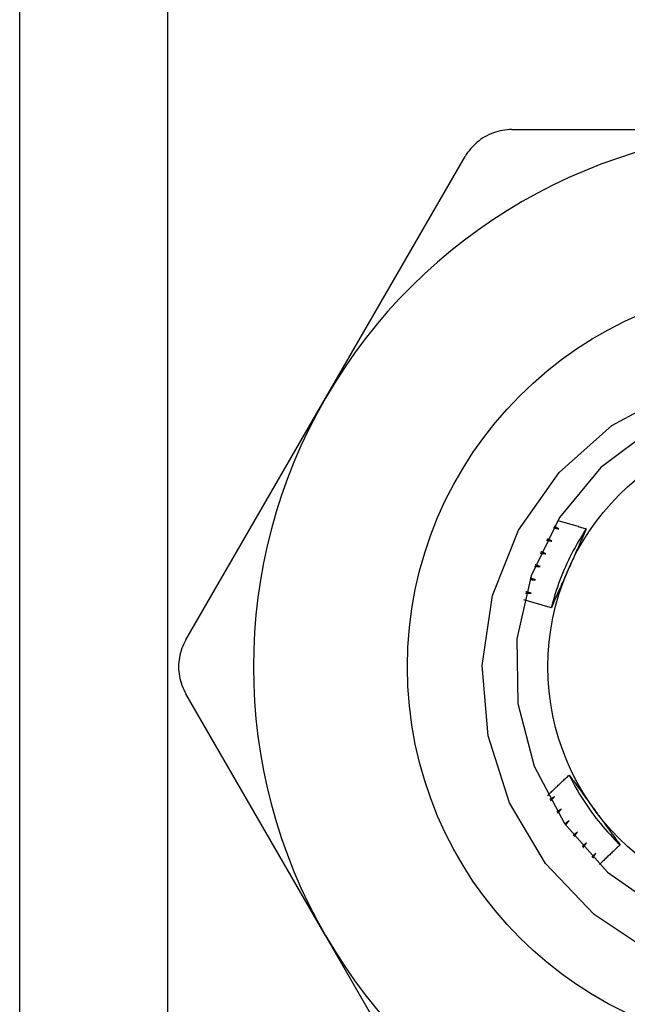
# Model space of a CAD drawing. Header units: inches. Extents: x 2.8 to 80.3, y 4.6 to 43.1.
# Tile 5 of 83: x 4.922 to 5.143, y 14.379 to 14.738. Entities that reach past the tile are written whole.
import ezdxf

# ---------------------------------------------------------------- set-up
doc = ezdxf.new("R2010")
doc.units = ezdxf.units.IN
doc.header["$MEASUREMENT"] = 0
doc.layers.add('Visible Edges(ANSI)', color=7, linetype='Continuous', lineweight=25)
doc.layers.add('Visible Tangent Edges(ANSI)', color=7, linetype='Continuous', lineweight=25)

msp = doc.modelspace()

# ---------------------------------------------------------------- linework, layer by layer
at = {"layer": 'Visible Edges(ANSI)'}
for p, q in [((4.92211, 14.17547), (4.92211, 31.5613)), ((5.10139, 14.69811), (5.20311, 14.69811)), ((5.03348, 14.60018), (5.08434, 14.68827)), ((4.98262, 14.51209), (5.03348, 14.60018)), ((5.03348, 14.40431), (4.98262, 14.4924)), ((5.08434, 14.31622), (5.03348, 14.40431))]:
    msp.add_line(p, q, dxfattribs=at)
at = {"layer": 'Visible Edges(ANSI)', "flags": 128}
for points in [[(5.10139, 14.69811), (5.10053, 14.69809), (5.09968, 14.69804), (5.09882, 14.69794), (5.09797, 14.69781), (5.09712, 14.69764), (5.09628, 14.69743), (5.09545, 14.69719), (5.09463, 14.69691), (5.09383, 14.6966), (5.09305, 14.69625), (5.09229, 14.69588), (5.09155, 14.69547), (5.09083, 14.69504), (5.09012, 14.69456), (5.08943, 14.69406), (5.08876, 14.69352), (5.08811, 14.69295), (5.08748, 14.69235), (5.08688, 14.69173), (5.08631, 14.69108), (5.08577, 14.69041), (5.08526, 14.68971), (5.08478, 14.689), (5.08434, 14.68827)], [(5.15285, 14.39765), (5.1314, 14.4119), (5.11368, 14.43051), (5.10054, 14.45264), (5.0927, 14.47713), (5.0906, 14.50274), (5.09437, 14.52819), (5.10384, 14.55206), (5.11856, 14.57314), (5.13774, 14.59023), (5.16038, 14.60237)], [(5.15264, 14.58903), (5.13377, 14.57485), (5.11874, 14.55666), (5.10837, 14.53546), (5.10323, 14.51243), (5.10361, 14.48883), (5.10949, 14.46597), (5.12055, 14.44512), (5.13617, 14.42743), (5.15548, 14.41387)], [(5.11649, 14.55301), (5.11657, 14.55298), (5.11666, 14.55296), (5.11674, 14.55294), (5.11682, 14.55292), (5.1169, 14.5529), (5.11699, 14.55288), (5.11707, 14.55286), (5.11715, 14.55284), (5.11724, 14.55282), (5.11732, 14.5528), (5.1174, 14.55277), (5.11748, 14.55275), (5.11757, 14.55273), (5.11765, 14.55271), (5.11773, 14.55269), (5.11781, 14.55267), (5.1179, 14.55265), (5.11798, 14.55263), (5.11806, 14.5526), (5.11814, 14.55258), (5.11823, 14.55256), (5.11831, 14.55254), (5.11839, 14.55252), (5.11847, 14.5525)], [(5.11847, 14.5525), (5.1184, 14.55254), (5.11833, 14.55258), (5.11826, 14.55262), (5.11819, 14.55266), (5.11812, 14.5527), (5.11804, 14.55274), (5.11797, 14.55278), (5.1179, 14.55282), (5.11783, 14.55286), (5.11776, 14.5529), (5.11769, 14.55294), (5.11761, 14.55297), (5.11754, 14.55301), (5.11747, 14.55305), (5.1174, 14.55309), (5.11733, 14.55313), (5.11726, 14.55317), (5.11718, 14.55321), (5.11711, 14.55325), (5.11704, 14.55329), (5.11697, 14.55333), (5.1169, 14.55337), (5.11683, 14.55341), (5.11676, 14.55345)], [(5.11808, 14.55563), (5.11852, 14.55551), (5.11895, 14.55538), (5.11939, 14.55526), (5.11982, 14.55513), (5.12026, 14.55501), (5.12069, 14.55488), (5.12113, 14.55476), (5.12156, 14.55463), (5.122, 14.5545), (5.12243, 14.55437), (5.12287, 14.55424), (5.1233, 14.55411), (5.12373, 14.55398), (5.12417, 14.55385), (5.1246, 14.55372), (5.12503, 14.55359), (5.12547, 14.55346), (5.1259, 14.55333), (5.12633, 14.5532), (5.12677, 14.55306), (5.1272, 14.55293), (5.12763, 14.55279), (5.12806, 14.55266), (5.12849, 14.55252)], [(5.1285, 14.55252), (5.12777, 14.55142), (5.12706, 14.55031), (5.12636, 14.54919), (5.12569, 14.54806), (5.12502, 14.54692), (5.12438, 14.54577), (5.12375, 14.54461), (5.12313, 14.54344), (5.12254, 14.54226), (5.12196, 14.54108), (5.1214, 14.53988), (5.12086, 14.53868), (5.12033, 14.53747), (5.11982, 14.53625), (5.11933, 14.53503), (5.11886, 14.5338), (5.1184, 14.53256), (5.11797, 14.53131), (5.11755, 14.53006), (5.11715, 14.52881), (5.11677, 14.52755), (5.11641, 14.52628), (5.11606, 14.525), (5.11574, 14.52373)], [(5.12849, 14.55252), (5.12824, 14.55193), (5.12798, 14.55134), (5.12772, 14.55075), (5.12746, 14.55016), (5.12719, 14.54957), (5.12693, 14.54898), (5.12667, 14.54839), (5.12641, 14.54779), (5.12615, 14.5472), (5.12589, 14.54661), (5.12562, 14.54602), (5.12536, 14.54542), (5.1251, 14.54483), (5.12483, 14.54424), (5.12457, 14.54364), (5.12431, 14.54305), (5.12404, 14.54245), (5.12378, 14.54186), (5.12351, 14.54126), (5.12325, 14.54067), (5.12298, 14.54007), (5.12272, 14.53947), (5.12245, 14.53887), (5.12218, 14.53828)], [(5.11397, 14.54844), (5.11406, 14.54842), (5.11414, 14.54841), (5.11422, 14.54839), (5.11431, 14.54837), (5.11439, 14.54836), (5.11447, 14.54834), (5.11456, 14.54832), (5.11464, 14.54831), (5.11473, 14.54829), (5.11481, 14.54827), (5.11489, 14.54826), (5.11498, 14.54824), (5.11506, 14.54822), (5.11514, 14.54821), (5.11523, 14.54819), (5.11531, 14.54817), (5.1154, 14.54816), (5.11548, 14.54814), (5.11556, 14.54812), (5.11565, 14.54811), (5.11573, 14.54809), (5.11581, 14.54807), (5.1159, 14.54805), (5.11598, 14.54804)], [(5.11598, 14.54804), (5.11591, 14.54807), (5.11583, 14.54811), (5.11576, 14.54815), (5.11569, 14.54818), (5.11561, 14.54822), (5.11554, 14.54825), (5.11546, 14.54829), (5.11539, 14.54832), (5.11532, 14.54836), (5.11524, 14.5484), (5.11517, 14.54843), (5.1151, 14.54847), (5.11502, 14.54851), (5.11495, 14.54854), (5.11488, 14.54858), (5.1148, 14.54861), (5.11473, 14.54865), (5.11466, 14.54869), (5.11458, 14.54872), (5.11451, 14.54876), (5.11443, 14.54879), (5.11436, 14.54883), (5.11429, 14.54887), (5.11421, 14.5489)], [(5.1117, 14.54375), (5.11178, 14.54374), (5.11186, 14.54373), (5.11195, 14.54372), (5.11203, 14.5437), (5.11212, 14.54369), (5.1122, 14.54368), (5.11229, 14.54367), (5.11237, 14.54365), (5.11246, 14.54364), (5.11254, 14.54363), (5.11262, 14.54362), (5.11271, 14.5436), (5.11279, 14.54359), (5.11288, 14.54358), (5.11296, 14.54357), (5.11305, 14.54355), (5.11313, 14.54354), (5.11321, 14.54353), (5.1133, 14.54352), (5.11338, 14.5435), (5.11347, 14.54349), (5.11355, 14.54348), (5.11364, 14.54347), (5.11372, 14.54345)], [(5.11372, 14.54345), (5.11365, 14.54349), (5.11357, 14.54352), (5.11349, 14.54355), (5.11342, 14.54358), (5.11334, 14.54361), (5.11327, 14.54365), (5.11319, 14.54368), (5.11312, 14.54371), (5.11304, 14.54374), (5.11297, 14.54377), (5.11289, 14.54381), (5.11282, 14.54384), (5.11274, 14.54387), (5.11267, 14.5439), (5.11259, 14.54394), (5.11251, 14.54397), (5.11244, 14.544), (5.11236, 14.54403), (5.11229, 14.54406), (5.11221, 14.5441), (5.11214, 14.54413), (5.11206, 14.54416), (5.11199, 14.54419), (5.11191, 14.54423)], [(5.10966, 14.53895), (5.10975, 14.53894), (5.10983, 14.53894), (5.10992, 14.53893), (5.11, 14.53892), (5.11009, 14.53891), (5.11017, 14.5389), (5.11026, 14.5389), (5.11034, 14.53889), (5.11043, 14.53888), (5.11051, 14.53887), (5.1106, 14.53886), (5.11068, 14.53886), (5.11077, 14.53885), (5.11085, 14.53884), (5.11094, 14.53883), (5.11102, 14.53882), (5.11111, 14.53882), (5.11119, 14.53881), (5.11128, 14.5388), (5.11136, 14.53879), (5.11145, 14.53878), (5.11153, 14.53878), (5.11162, 14.53877), (5.1117, 14.53876)], [(5.1117, 14.53876), (5.11163, 14.53879), (5.11155, 14.53881), (5.11147, 14.53884), (5.11139, 14.53887), (5.11132, 14.5389), (5.11124, 14.53893), (5.11116, 14.53896), (5.11109, 14.53898), (5.11101, 14.53901), (5.11093, 14.53904), (5.11086, 14.53907), (5.11078, 14.5391), (5.1107, 14.53912), (5.11062, 14.53915), (5.11055, 14.53918), (5.11047, 14.53921), (5.11039, 14.53924), (5.11032, 14.53927), (5.11024, 14.53929), (5.11016, 14.53932), (5.11009, 14.53935), (5.11001, 14.53938), (5.10993, 14.53941), (5.10986, 14.53944)], [(5.12218, 14.53828), (5.12191, 14.53766), (5.12164, 14.53705), (5.12137, 14.53645), (5.1211, 14.53584), (5.12083, 14.53523), (5.12056, 14.53462), (5.12028, 14.53401), (5.12001, 14.5334), (5.11975, 14.5328), (5.11948, 14.53219), (5.11921, 14.53158), (5.11894, 14.53098), (5.11867, 14.53037), (5.1184, 14.52977), (5.11813, 14.52916), (5.11787, 14.52856), (5.1176, 14.52795), (5.11733, 14.52735), (5.11707, 14.52675), (5.1168, 14.52614), (5.11653, 14.52554), (5.11627, 14.52493), (5.116, 14.52433), (5.11574, 14.52373)], [(5.10788, 14.53405), (5.10797, 14.53405), (5.10806, 14.53405), (5.10814, 14.53404), (5.10823, 14.53404), (5.10831, 14.53404), (5.1084, 14.53403), (5.10848, 14.53403), (5.10857, 14.53402), (5.10865, 14.53402), (5.10874, 14.53402), (5.10882, 14.53401), (5.10891, 14.53401), (5.10899, 14.53401), (5.10908, 14.534), (5.10916, 14.534), (5.10925, 14.534), (5.10933, 14.53399), (5.10942, 14.53399), (5.1095, 14.53398), (5.10959, 14.53398), (5.10968, 14.53398), (5.10976, 14.53397), (5.10985, 14.53397), (5.10993, 14.53397)], [(5.10993, 14.53397), (5.10985, 14.53399), (5.10977, 14.53401), (5.1097, 14.53404), (5.10962, 14.53406), (5.10954, 14.53409), (5.10946, 14.53411), (5.10938, 14.53413), (5.1093, 14.53416), (5.10923, 14.53418), (5.10915, 14.53421), (5.10907, 14.53423), (5.10899, 14.53425), (5.10891, 14.53428), (5.10883, 14.5343), (5.10876, 14.53433), (5.10868, 14.53435), (5.1086, 14.53438), (5.10852, 14.5344), (5.10844, 14.53442), (5.10836, 14.53445), (5.10829, 14.53447), (5.10821, 14.5345), (5.10813, 14.53452), (5.10805, 14.53455)], [(5.10636, 14.52907), (5.10645, 14.52907), (5.10653, 14.52907), (5.10662, 14.52907), (5.1067, 14.52907), (5.10679, 14.52907), (5.10687, 14.52907), (5.10696, 14.52907), (5.10704, 14.52907), (5.10713, 14.52908), (5.10722, 14.52908), (5.1073, 14.52908), (5.10739, 14.52908), (5.10747, 14.52908), (5.10756, 14.52908), (5.10764, 14.52908), (5.10773, 14.52908), (5.10781, 14.52908), (5.1079, 14.52908), (5.10798, 14.52908), (5.10807, 14.52908), (5.10815, 14.52908), (5.10824, 14.52909), (5.10832, 14.52909), (5.10841, 14.52909)], [(5.10841, 14.52909), (5.10833, 14.52911), (5.10825, 14.52913), (5.10817, 14.52915), (5.10809, 14.52917), (5.10801, 14.52919), (5.10793, 14.52921), (5.10785, 14.52923), (5.10777, 14.52925), (5.10769, 14.52927), (5.10762, 14.52929), (5.10754, 14.52931), (5.10746, 14.52933), (5.10738, 14.52935), (5.1073, 14.52937), (5.10722, 14.52939), (5.10714, 14.52941), (5.10706, 14.52943), (5.10698, 14.52945), (5.1069, 14.52947), (5.10682, 14.52949), (5.10674, 14.52951), (5.10666, 14.52953), (5.10658, 14.52955), (5.1065, 14.52957)], [(5.11574, 14.52373), (5.11532, 14.52386), (5.11491, 14.52398), (5.11449, 14.52411), (5.11407, 14.52424), (5.11366, 14.52436), (5.11324, 14.52449), (5.11283, 14.52461), (5.11241, 14.52474), (5.11199, 14.52486), (5.11158, 14.52498), (5.11116, 14.52511), (5.11074, 14.52523), (5.11032, 14.52535), (5.10991, 14.52547), (5.10949, 14.52559), (5.10907, 14.52571), (5.10865, 14.52583), (5.10824, 14.52595), (5.10782, 14.52607), (5.1074, 14.52619), (5.10698, 14.52631), (5.10656, 14.52643), (5.10615, 14.52654), (5.10573, 14.52666)], [(4.98262, 14.51209), (4.98221, 14.51134), (4.98183, 14.51057), (4.98149, 14.50978), (4.98117, 14.50898), (4.9809, 14.50816), (4.98066, 14.50732), (4.98045, 14.50648), (4.98029, 14.50564), (4.98015, 14.50479), (4.98006, 14.50394), (4.98, 14.50309), (4.97999, 14.50225), (4.98, 14.5014), (4.98006, 14.50056), (4.98015, 14.49971), (4.98029, 14.49886), (4.98045, 14.49801), (4.98066, 14.49717), (4.9809, 14.49634), (4.98117, 14.49552), (4.98149, 14.49471), (4.98183, 14.49392), (4.98221, 14.49315), (4.98262, 14.4924)], [(5.11436, 14.45531), (5.11469, 14.45562), (5.11501, 14.45594), (5.11534, 14.45625), (5.11566, 14.45657), (5.11599, 14.45688), (5.11632, 14.45719), (5.11664, 14.45751), (5.11697, 14.45782), (5.1173, 14.45813), (5.11763, 14.45844), (5.11795, 14.45875), (5.11828, 14.45906), (5.11861, 14.45938), (5.11894, 14.45969), (5.11927, 14.46), (5.1196, 14.46031), (5.11993, 14.46061), (5.12026, 14.46092), (5.1206, 14.46123), (5.12093, 14.46154), (5.12126, 14.46185), (5.12159, 14.46216), (5.12193, 14.46246), (5.12226, 14.46277)], [(5.12226, 14.46277), (5.12264, 14.46225), (5.12302, 14.46173), (5.1234, 14.46121), (5.12379, 14.46069), (5.12417, 14.46017), (5.12455, 14.45964), (5.12493, 14.45912), (5.12531, 14.4586), (5.1257, 14.45808), (5.12608, 14.45755), (5.12646, 14.45703), (5.12684, 14.4565), (5.12722, 14.45598), (5.12761, 14.45546), (5.12799, 14.45493), (5.12837, 14.4544), (5.12875, 14.45388), (5.12914, 14.45335), (5.12952, 14.45282), (5.1299, 14.4523), (5.13029, 14.45177), (5.13067, 14.45124), (5.13106, 14.45071), (5.13144, 14.45018)], [(5.12226, 14.46277), (5.12285, 14.46159), (5.12346, 14.46042), (5.12408, 14.45926), (5.12472, 14.4581), (5.12538, 14.45696), (5.12605, 14.45582), (5.12674, 14.4547), (5.12745, 14.45358), (5.12817, 14.45248), (5.12891, 14.45139), (5.12966, 14.4503), (5.13043, 14.44923), (5.13121, 14.44817), (5.13201, 14.44712), (5.13283, 14.44609), (5.13366, 14.44506), (5.1345, 14.44405), (5.13536, 14.44305), (5.13624, 14.44206), (5.13713, 14.44109), (5.13803, 14.44012), (5.13894, 14.43918), (5.13988, 14.43824), (5.14082, 14.43732)], [(5.11686, 14.45482), (5.11679, 14.45478), (5.11672, 14.45474), (5.11665, 14.4547), (5.11657, 14.45466), (5.1165, 14.45461), (5.11643, 14.45457), (5.11636, 14.45453), (5.11629, 14.45449), (5.11622, 14.45445), (5.11615, 14.45441), (5.11608, 14.45437), (5.11601, 14.45432), (5.11594, 14.45428), (5.11587, 14.45424), (5.1158, 14.4542), (5.11573, 14.45416), (5.11566, 14.45412), (5.11559, 14.45407), (5.11551, 14.45403), (5.11544, 14.45399), (5.11537, 14.45395), (5.1153, 14.45391), (5.11523, 14.45387), (5.11516, 14.45383)], [(5.11541, 14.45337), (5.11547, 14.45343), (5.11553, 14.45349), (5.11559, 14.45355), (5.11565, 14.45361), (5.11571, 14.45367), (5.11577, 14.45373), (5.11583, 14.4538), (5.11589, 14.45386), (5.11595, 14.45392), (5.11601, 14.45398), (5.11607, 14.45404), (5.11613, 14.4541), (5.11619, 14.45416), (5.11625, 14.45422), (5.11631, 14.45428), (5.11638, 14.45434), (5.11644, 14.4544), (5.1165, 14.45446), (5.11656, 14.45452), (5.11662, 14.45458), (5.11668, 14.45464), (5.11674, 14.4547), (5.1168, 14.45476), (5.11686, 14.45482)], [(5.11943, 14.45041), (5.11937, 14.45036), (5.1193, 14.45032), (5.11923, 14.45027), (5.11916, 14.45023), (5.11909, 14.45018), (5.11902, 14.45014), (5.11896, 14.45009), (5.11889, 14.45005), (5.11882, 14.45), (5.11875, 14.44996), (5.11868, 14.44991), (5.11861, 14.44987), (5.11855, 14.44982), (5.11848, 14.44978), (5.11841, 14.44973), (5.11834, 14.44969), (5.11827, 14.44964), (5.1182, 14.4496), (5.11814, 14.44955), (5.11807, 14.44951), (5.118, 14.44946), (5.11793, 14.44942), (5.11786, 14.44937), (5.11779, 14.44933)], [(5.11807, 14.44889), (5.11812, 14.44895), (5.11818, 14.44901), (5.11824, 14.44908), (5.1183, 14.44914), (5.11835, 14.4492), (5.11841, 14.44927), (5.11847, 14.44933), (5.11852, 14.44939), (5.11858, 14.44946), (5.11864, 14.44952), (5.11869, 14.44958), (5.11875, 14.44965), (5.11881, 14.44971), (5.11886, 14.44978), (5.11892, 14.44984), (5.11898, 14.4499), (5.11904, 14.44997), (5.11909, 14.45003), (5.11915, 14.45009), (5.11921, 14.45016), (5.11926, 14.45022), (5.11932, 14.45028), (5.11938, 14.45035), (5.11943, 14.45041)], [(5.13144, 14.45018), (5.13183, 14.44964), (5.13223, 14.4491), (5.13262, 14.44856), (5.13301, 14.44802), (5.1334, 14.44748), (5.13379, 14.44694), (5.13419, 14.4464), (5.13458, 14.44587), (5.13497, 14.44533), (5.13536, 14.44479), (5.13575, 14.44426), (5.13614, 14.44372), (5.13653, 14.44318), (5.13692, 14.44265), (5.13731, 14.44212), (5.1377, 14.44158), (5.13809, 14.44105), (5.13848, 14.44051), (5.13887, 14.43998), (5.13926, 14.43945), (5.13965, 14.43892), (5.14004, 14.43838), (5.14043, 14.43785), (5.14082, 14.43732)], [(5.12224, 14.44614), (5.12217, 14.44609), (5.12211, 14.44604), (5.12204, 14.44599), (5.12197, 14.44594), (5.12191, 14.44589), (5.12184, 14.44584), (5.12178, 14.4458), (5.12171, 14.44575), (5.12164, 14.4457), (5.12158, 14.44565), (5.12151, 14.4456), (5.12145, 14.44555), (5.12138, 14.4455), (5.12131, 14.44546), (5.12125, 14.44541), (5.12118, 14.44536), (5.12112, 14.44531), (5.12105, 14.44526), (5.12098, 14.44521), (5.12092, 14.44516), (5.12085, 14.44512), (5.12079, 14.44507), (5.12072, 14.44502), (5.12065, 14.44497)], [(5.12095, 14.44454), (5.12101, 14.44461), (5.12106, 14.44468), (5.12111, 14.44474), (5.12117, 14.44481), (5.12122, 14.44488), (5.12127, 14.44494), (5.12133, 14.44501), (5.12138, 14.44508), (5.12143, 14.44514), (5.12149, 14.44521), (5.12154, 14.44527), (5.12159, 14.44534), (5.12165, 14.44541), (5.1217, 14.44547), (5.12176, 14.44554), (5.12181, 14.44561), (5.12186, 14.44567), (5.12192, 14.44574), (5.12197, 14.44581), (5.12202, 14.44587), (5.12208, 14.44594), (5.12213, 14.446), (5.12218, 14.44607), (5.12224, 14.44614)], [(5.12526, 14.44202), (5.1252, 14.44196), (5.12513, 14.44191), (5.12507, 14.44186), (5.12501, 14.44181), (5.12494, 14.44175), (5.12488, 14.4417), (5.12482, 14.44165), (5.12475, 14.4416), (5.12469, 14.44155), (5.12463, 14.44149), (5.12456, 14.44144), (5.1245, 14.44139), (5.12444, 14.44134), (5.12437, 14.44129), (5.12431, 14.44123), (5.12425, 14.44118), (5.12418, 14.44113), (5.12412, 14.44108), (5.12406, 14.44103), (5.12399, 14.44098), (5.12393, 14.44092), (5.12387, 14.44087), (5.1238, 14.44082), (5.12374, 14.44077)], [(5.12406, 14.44036), (5.12411, 14.44043), (5.12416, 14.4405), (5.12421, 14.44056), (5.12426, 14.44063), (5.12431, 14.4407), (5.12436, 14.44077), (5.12441, 14.44084), (5.12446, 14.44091), (5.12451, 14.44098), (5.12456, 14.44105), (5.12461, 14.44112), (5.12466, 14.44119), (5.12471, 14.44126), (5.12476, 14.44133), (5.12481, 14.44139), (5.12486, 14.44146), (5.12491, 14.44153), (5.12496, 14.4416), (5.12501, 14.44167), (5.12506, 14.44174), (5.12511, 14.44181), (5.12516, 14.44188), (5.12521, 14.44195), (5.12526, 14.44202)], [(5.12849, 14.43806), (5.12843, 14.438), (5.12837, 14.43795), (5.12831, 14.43789), (5.12825, 14.43783), (5.12819, 14.43778), (5.12813, 14.43772), (5.12807, 14.43767), (5.12801, 14.43761), (5.12795, 14.43756), (5.12789, 14.4375), (5.12782, 14.43745), (5.12776, 14.43739), (5.1277, 14.43734), (5.12764, 14.43728), (5.12758, 14.43723), (5.12752, 14.43717), (5.12746, 14.43712), (5.1274, 14.43706), (5.12734, 14.43701), (5.12728, 14.43695), (5.12722, 14.4369), (5.12716, 14.43684), (5.1271, 14.43679), (5.12704, 14.43673)], [(5.12738, 14.43634), (5.12742, 14.43641), (5.12747, 14.43648), (5.12752, 14.43655), (5.12756, 14.43662), (5.12761, 14.4367), (5.12765, 14.43677), (5.1277, 14.43684), (5.12775, 14.43691), (5.12779, 14.43698), (5.12784, 14.43705), (5.12789, 14.43713), (5.12793, 14.4372), (5.12798, 14.43727), (5.12803, 14.43734), (5.12807, 14.43741), (5.12812, 14.43748), (5.12816, 14.43756), (5.12821, 14.43763), (5.12826, 14.4377), (5.1283, 14.43777), (5.12835, 14.43784), (5.1284, 14.43791), (5.12844, 14.43798), (5.12849, 14.43806)], [(5.13192, 14.43427), (5.13187, 14.43421), (5.13181, 14.43415), (5.13175, 14.43409), (5.13169, 14.43404), (5.13164, 14.43398), (5.13158, 14.43392), (5.13152, 14.43386), (5.13146, 14.4338), (5.1314, 14.43374), (5.13135, 14.43369), (5.13129, 14.43363), (5.13123, 14.43357), (5.13117, 14.43351), (5.13112, 14.43345), (5.13106, 14.43339), (5.131, 14.43334), (5.13094, 14.43328), (5.13089, 14.43322), (5.13083, 14.43316), (5.13077, 14.4331), (5.13071, 14.43305), (5.13065, 14.43299), (5.1306, 14.43293), (5.13054, 14.43287)], [(5.1309, 14.4325), (5.13094, 14.43257), (5.13098, 14.43264), (5.13103, 14.43272), (5.13107, 14.43279), (5.13111, 14.43287), (5.13115, 14.43294), (5.1312, 14.43301), (5.13124, 14.43309), (5.13128, 14.43316), (5.13132, 14.43324), (5.13137, 14.43331), (5.13141, 14.43338), (5.13145, 14.43346), (5.1315, 14.43353), (5.13154, 14.4336), (5.13158, 14.43368), (5.13162, 14.43375), (5.13167, 14.43383), (5.13171, 14.4339), (5.13175, 14.43397), (5.13179, 14.43405), (5.13184, 14.43412), (5.13188, 14.4342), (5.13192, 14.43427)], [(5.14082, 14.43732), (5.1405, 14.43703), (5.14018, 14.43673), (5.13986, 14.43643), (5.13955, 14.43614), (5.13923, 14.43584), (5.13891, 14.43554), (5.1386, 14.43524), (5.13828, 14.43494), (5.13796, 14.43465), (5.13765, 14.43435), (5.13733, 14.43405), (5.13702, 14.43375), (5.13671, 14.43345), (5.13639, 14.43315), (5.13608, 14.43285), (5.13576, 14.43254), (5.13545, 14.43224), (5.13514, 14.43194), (5.13483, 14.43164), (5.13452, 14.43133), (5.1342, 14.43103), (5.13389, 14.43073), (5.13358, 14.43042), (5.13327, 14.43012)]]:
    msp.add_lwpolyline(points, dxfattribs=at)
at = {"layer": 'Visible Edges(ANSI)'}
for radius in [0.13976, 0.08858]:
    msp.add_circle((5.20311, 14.50225), radius, dxfattribs=at)
for start, end in [(90, 150), (150, 210), (210, 270)]:
    msp.add_arc((5.20311, 14.50225), 0.19587, start, end, dxfattribs=at)
at = {"layer": 'Visible Tangent Edges(ANSI)'}
msp.add_line((4.97596, 31.5613), (4.97596, 14.17547), dxfattribs=at)

doc.saveas('drawing.dxf')
